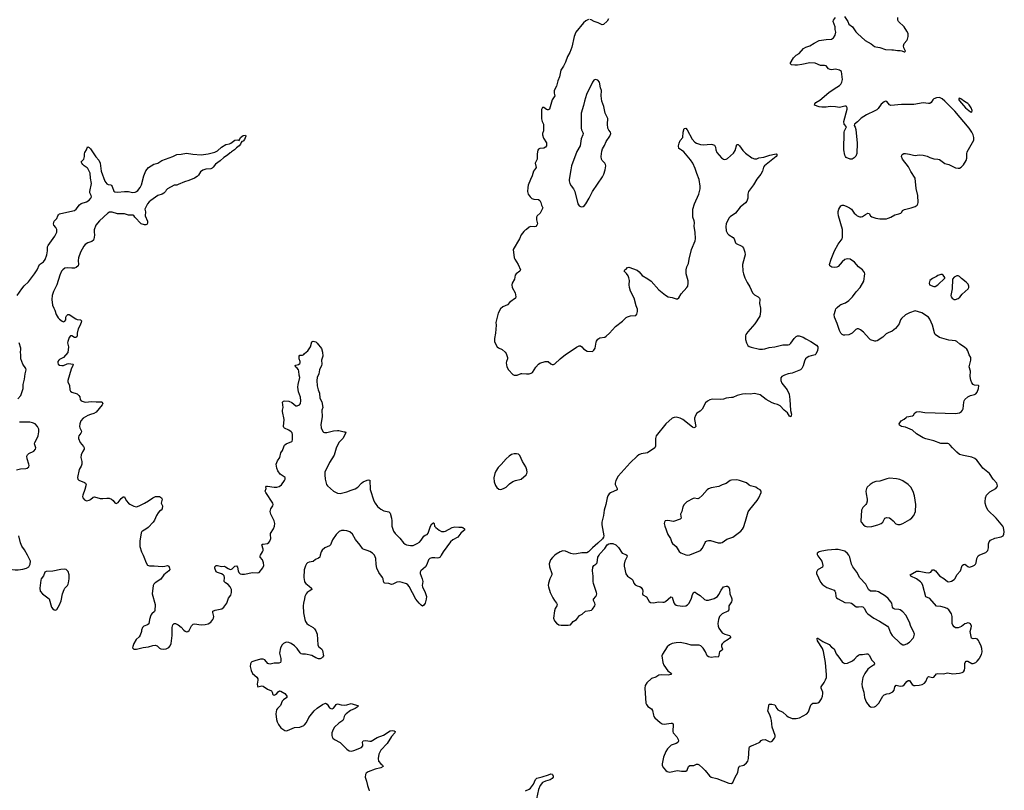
# Model space of a CAD drawing. Header units: inches. Extents: x 1839294 to 1929364, y 762242 to 909984.
# Tile 28 of 76: x 1905779 to 1920373, y 796516 to 807937. Entities that reach past the tile are written whole.
import ezdxf

# ---------------------------------------------------------------- set-up
doc = ezdxf.new("R2010")
doc.units = ezdxf.units.IN
doc.header["$MEASUREMENT"] = 0
for name, color, linetype in [('B9709', 7, 'Continuous'), ('B9719', 7, 'Continuous'), ('B9729', 7, 'Continuous'), ('B9800', 7, 'Continuous'), ('B9810', 7, 'Continuous'), ('B9820', 7, 'Continuous')]:
    doc.layers.add(name, color=color, linetype=linetype)

msp = doc.modelspace()

# ---------------------------------------------------------------- linework, layer by layer
at = {"layer": 'B9709', "color": 6, "elevation": 500}
for points in [[(1905266, 800000), (1905270, 799997), (1905290, 799991), (1905348, 799988), (1905370, 799978), (1905390, 799957), (1905412, 799912), (1905430, 799890), (1905478, 799850), (1905510, 799830), (1905585, 799805), (1905630, 799795), (1905710, 799784), (1905755, 799785), (1905825, 799795), (1905882, 799810), (1905914, 799830), (1905935, 799870), (1905937, 799910), (1905924, 799944), (1905894, 800000)], [(1907609, 800000), (1907619, 799979), (1907651, 799890), (1907675, 799855), (1907703, 799843), (1907770, 799845), (1907890, 799831), (1907930, 799837), (1907970, 799849), (1907990, 799840), (1908001, 799810), (1908002, 799790), (1907989, 799770), (1907915, 799710), (1907873, 799647), (1907785, 799590), (1907765, 799570), (1907755, 799550), (1907744, 799430), (1907785, 799270), (1907782, 799178), (1907775, 799165), (1907737, 799130), (1907724, 799110), (1907705, 799050), (1907694, 798986), (1907671, 798969), (1907621, 798950), (1907597, 798930), (1907584, 798890), (1907582, 798870), (1907563, 798817), (1907548, 798792), (1907504, 798750), (1907470, 798693), (1907455, 798650), (1907453, 798630), (1907469, 798609), (1907510, 798607), (1907610, 798635), (1907690, 798645), (1907750, 798662), (1907786, 798666), (1907818, 798658), (1907850, 798624), (1907873, 798613), (1907909, 798609), (1907950, 798613), (1907990, 798634), (1908010, 798658), (1908026, 798694), (1908040, 798810), (1908038, 798930), (1908051, 798969), (1908070, 798990), (1908090, 798991), (1908130, 798971), (1908170, 798936), (1908210, 798890), (1908230, 798874), (1908253, 798867), (1908270, 798869), (1908290, 798885), (1908324, 798956), (1908350, 798979), (1908370, 798984), (1908470, 798971), (1908527, 798973), (1908574, 798986), (1908610, 799009), (1908641, 799050), (1908653, 799070), (1908657, 799090), (1908640, 799150), (1908643, 799170), (1908674, 799186), (1908773, 799207), (1908805, 799230), (1908847, 799290), (1908876, 799364), (1908910, 799410), (1908920, 799450), (1908918, 799490), (1908899, 799530), (1908867, 799567), (1908829, 799590), (1908810, 799610), (1908816, 799670), (1908810, 799693), (1908796, 799710), (1908770, 799726), (1908710, 799742), (1908690, 799756), (1908670, 799810), (1908672, 799830), (1908690, 799847), (1908710, 799849), (1908770, 799832), (1908810, 799836), (1908830, 799830), (1908870, 799802), (1908890, 799793), (1908910, 799791), (1908930, 799797), (1908970, 799836), (1908990, 799845), (1909005, 799825), (1909015, 799770), (1909026, 799746), (1909047, 799727), (1909070, 799720), (1909110, 799722), (1909230, 799742), (1909310, 799737), (1909330, 799746), (1909385, 799815), (1909396, 799850), (1909391, 799890), (1909376, 799930), (1909343, 799970), (1909342, 799982), (1909342, 799990), (1909348, 800000)], [(1910000, 799797), (1909996, 799784), (1909989, 799671), (1909999, 799610), (1910000, 799608)], [(1910000, 799356), (1909986, 799290), (1909982, 799250), (1909987, 799147), (1910000, 799074)], [(1910000, 798534), (1909970, 798534), (1909950, 798539), (1909934, 798554), (1909890, 798618), (1909850, 798658), (1909803, 798690), (1909770, 798705), (1909730, 798710), (1909688, 798690), (1909668, 798670), (1909646, 798630), (1909630, 798550), (1909647, 798470), (1909649, 798431), (1909643, 798410), (1909618, 798402), (1909550, 798403), (1909490, 798385), (1909470, 798389), (1909457, 798397), (1909410, 798452), (1909390, 798461), (1909350, 798459), (1909264, 798436), (1909221, 798419), (1909210, 798410), (1909200, 798390), (1909197, 798350), (1909210, 798290), (1909230, 798246), (1909292, 798192), (1909307, 798170), (1909310, 798150), (1909299, 798090), (1909303, 798063), (1909310, 798051), (1909370, 798066), (1909390, 798062), (1909450, 798016), (1909509, 797989), (1909521, 797970), (1909530, 797935), (1909536, 797930), (1909550, 797927), (1909570, 797934), (1909590, 797950), (1909610, 797978), (1909630, 797990), (1909650, 797985), (1909710, 797950), (1909730, 797927), (1909739, 797910), (1909737, 797890), (1909690, 797859), (1909670, 797838), (1909646, 797774), (1909600, 797730), (1909587, 797710), (1909575, 797650), (1909585, 797565), (1909595, 797530), (1909615, 797490), (1909650, 797444), (1909710, 797404), (1909730, 797399), (1909750, 797402), (1909850, 797448), (1909930, 797451), (1909990, 797479), (1910000, 797489)]]:
    msp.add_lwpolyline(points, dxfattribs=at)
msp.add_lwpolyline([(1906450, 799793), (1906390, 799790), (1906270, 799766), (1906170, 799761), (1906150, 799747), (1906130, 799697), (1906099, 799650), (1906091, 799629), (1906079, 799510), (1906084, 799470), (1906116, 799430), (1906214, 799354), (1906251, 799231), (1906270, 799204), (1906290, 799190), (1906310, 799186), (1906330, 799195), (1906370, 799264), (1906395, 799325), (1906413, 799427), (1906436, 799490), (1906450, 799514), (1906485, 799550), (1906497, 799570), (1906503, 799590), (1906512, 799650), (1906511, 799711), (1906497, 799757), (1906470, 799790)], close=True, dxfattribs=at)
at = {"layer": 'B9719', "color": 6}
for points, elevation in [([(1910234, 800000), (1910227, 799970), (1910210, 799956), (1910165, 799935), (1910131, 799909), (1910070, 799898), (1910047, 799890), (1910029, 799871), (1910015, 799845), (1910000, 799797)], 500), ([(1912028, 800000), (1912010, 799970), (1911990, 799960), (1911970, 799958), (1911930, 799964), (1911890, 799963), (1911860, 799950), (1911840, 799930), (1911815, 799865), (1911794, 799826), (1911725, 799770), (1911716, 799750), (1911716, 799730), (1911746, 799650), (1911753, 799610), (1911745, 799550), (1911748, 799530), (1911788, 799450), (1911810, 799390), (1911806, 799350), (1911788, 799290), (1911770, 799262), (1911750, 799247), (1911730, 799258), (1911698, 799290), (1911650, 799351), (1911550, 799538), (1911530, 799563), (1911510, 799576), (1911450, 799598), (1911410, 799606), (1911370, 799602), (1911310, 799571), (1911290, 799568), (1911250, 799583), (1911190, 799585), (1911182, 799590), (1911170, 799609), (1911164, 799650), (1911155, 799670), (1911102, 799742), (1911073, 799810), (1911063, 799863), (1911058, 799950), (1911050, 799978), (1911036, 800000)], 500), ([(1913711, 800000), (1913675, 799965), (1913648, 799930), (1913627, 799873), (1913632, 799830), (1913666, 799730), (1913664, 799710), (1913638, 799650), (1913616, 799584), (1913613, 799550), (1913617, 799530), (1913643, 799450), (1913681, 799370), (1913704, 799330), (1913736, 799290), (1913743, 799270), (1913739, 799250), (1913717, 799210), (1913706, 799174), (1913690, 799070), (1913704, 799030), (1913734, 798994), (1913771, 798971), (1913803, 798963), (1913910, 798963), (1913941, 798970), (1913982, 799018), (1914030, 799050), (1914074, 799106), (1914115, 799125), (1914167, 799173), (1914230, 799180), (1914253, 799187), (1914270, 799202), (1914302, 799250), (1914309, 799270), (1914305, 799290), (1914284, 799330), (1914284, 799350), (1914318, 799390), (1914329, 799410), (1914333, 799430), (1914329, 799450), (1914282, 799582), (1914277, 799610), (1914281, 799690), (1914269, 799770), (1914275, 799825), (1914290, 799850), (1914320, 799870), (1914336, 799890), (1914350, 799970), (1914367, 800000)], 600), ([(1914776, 800000), (1914778, 799998), (1914783, 799990), (1914778, 799970), (1914749, 799911), (1914736, 799870), (1914738, 799838), (1914763, 799723), (1914789, 799690), (1914847, 799650), (1914868, 799630), (1914884, 799584), (1914901, 799561), (1914930, 799546), (1914970, 799539), (1914990, 799522), (1915009, 799490), (1915013, 799467), (1915009, 799429), (1915013, 799413), (1915070, 799383), (1915110, 799317), (1915130, 799301), (1915170, 799293), (1915250, 799312), (1915310, 799303), (1915330, 799306), (1915350, 799317), (1915430, 799386), (1915450, 799378), (1915475, 799295), (1915490, 799274), (1915510, 799260), (1915530, 799253), (1915610, 799246), (1915650, 799248), (1915677, 799263), (1915701, 799290), (1915735, 799365), (1915750, 799419), (1915770, 799452), (1915790, 799453), (1915814, 799434), (1915865, 799405), (1915930, 799343), (1915953, 799333), (1915990, 799335), (1916070, 799359), (1916122, 799390), (1916143, 799417), (1916175, 799485), (1916211, 799530), (1916250, 799543), (1916270, 799543), (1916290, 799527), (1916298, 799498), (1916303, 799430), (1916329, 799370), (1916333, 799353), (1916334, 799330), (1916330, 799310), (1916292, 799250), (1916288, 799190), (1916276, 799170), (1916190, 799132), (1916153, 799090), (1916135, 799050), (1916126, 798990), (1916131, 798950), (1916141, 798921), (1916164, 798884), (1916190, 798850), (1916229, 798829), (1916298, 798810), (1916320, 798790), (1916306, 798770), (1916282, 798750), (1916217, 798710), (1916190, 798686), (1916181, 798670), (1916180, 798650), (1916194, 798610), (1916189, 798591), (1916153, 798567), (1916145, 798550), (1916142, 798510), (1916130, 798492), (1916093, 798493), (1916030, 798485), (1915990, 798494), (1915970, 798511), (1915945, 798570), (1915910, 798623), (1915876, 798656), (1915850, 798666), (1915730, 798666), (1915667, 798687), (1915570, 798705), (1915510, 798703), (1915450, 798690), (1915410, 798671), (1915378, 798642), (1915305, 798535), (1915295, 798510), (1915310, 798410), (1915325, 798370), (1915388, 798288), (1915440, 798250), (1915430, 798234), (1915390, 798225), (1915290, 798230), (1915250, 798221), (1915210, 798195), (1915145, 798175), (1915072, 798108), (1915049, 798070), (1915044, 798030), (1915059, 797810), (1915067, 797787), (1915090, 797760), (1915144, 797724), (1915158, 797698), (1915171, 797630), (1915179, 797610), (1915193, 797590), (1915270, 797520), (1915303, 797503), (1915330, 797497), (1915433, 797513), (1915452, 797512), (1915464, 797504), (1915467, 797490), (1915461, 797390), (1915467, 797370), (1915521, 797310), (1915540, 797270), (1915544, 797250), (1915534, 797226), (1915510, 797210), (1915437, 797183), (1915380, 797130), (1915355, 797090), (1915323, 797010), (1915304, 796910), (1915304, 796884), (1915319, 796850), (1915355, 796810), (1915375, 796795), (1915410, 796787), (1915530, 796810), (1915590, 796801), (1915650, 796801), (1915670, 796814), (1915690, 796867), (1915710, 796886), (1915770, 796884), (1915810, 796903), (1915830, 796905), (1915850, 796895), (1915905, 796845), (1915940, 796810), (1916002, 796730), (1916030, 796710), (1916110, 796690), (1916290, 796620), (1916330, 796618), (1916349, 796630), (1916384, 796710), (1916421, 796778), (1916433, 796847), (1916444, 796870), (1916450, 796875), (1916490, 796882), (1916510, 796890), (1916550, 796922), (1916571, 796950), (1916579, 796990), (1916590, 797142), (1916598, 797162), (1916610, 797173), (1916650, 797185), (1916737, 797223), (1916750, 797230), (1916767, 797253), (1916790, 797265), (1916830, 797267), (1916890, 797240), (1916910, 797236), (1916933, 797247), (1916968, 797290), (1916977, 797310), (1916977, 797330), (1916931, 797450), (1916922, 797550), (1916914, 797590), (1916896, 797636), (1916866, 797690), (1916890, 797792), (1916927, 797793), (1916970, 797782), (1916999, 797730), (1917017, 797710), (1917090, 797673), (1917144, 797624), (1917170, 797607), (1917230, 797583), (1917290, 797581), (1917335, 797590), (1917448, 797650), (1917470, 797680), (1917499, 797770), (1917510, 797790), (1917537, 797810), (1917590, 797810), (1917610, 797815), (1917632, 797828), (1917664, 797870), (1917678, 797910), (1917683, 797950), (1917681, 797970), (1917657, 798030), (1917658, 798050), (1917704, 798116), (1917724, 798156), (1917735, 798190), (1917737, 798230), (1917722, 798410), (1917695, 798575), (1917677, 798617), (1917604, 798730), (1917597, 798763), (1917599, 798770), (1917607, 798773), (1917684, 798724), (1917776, 798676), (1917810, 798640), (1917850, 798614), (1917879, 798539), (1917921, 798490), (1917970, 798420), (1917990, 798406), (1918010, 798398), (1918050, 798403), (1918123, 798437), (1918150, 798460), (1918190, 798505), (1918210, 798521), (1918230, 798529), (1918272, 798528), (1918330, 798541), (1918350, 798537), (1918370, 798519), (1918407, 798447), (1918444, 798410), (1918448, 798390), (1918434, 798370), (1918374, 798330), (1918352, 798310), (1918306, 798250), (1918276, 798190), (1918264, 798130), (1918260, 798090), (1918267, 798050), (1918292, 797970), (1918301, 797890), (1918313, 797850), (1918330, 797817), (1918368, 797768), (1918390, 797752), (1918410, 797749), (1918450, 797755), (1918470, 797764), (1918490, 797781), (1918513, 797810), (1918570, 797910), (1918590, 797929), (1918630, 797944), (1918671, 797949), (1918723, 797977), (1918740, 798000), (1918752, 798050), (1918770, 798074), (1918790, 798072), (1918830, 798059), (1918870, 798064), (1918890, 798078), (1918930, 798128), (1918950, 798145), (1918970, 798142), (1919007, 798087), (1919030, 798071), (1919050, 798069), (1919110, 798077), (1919153, 798087), (1919190, 798104), (1919211, 798129), (1919233, 798187), (1919250, 798202), (1919310, 798188), (1919329, 798191), (1919370, 798242), (1919390, 798249), (1919470, 798245), (1919530, 798257), (1919610, 798241), (1919707, 798253), (1919750, 798263), (1919770, 798274), (1919784, 798296), (1919790, 798330), (1919790, 798396), (1919793, 798410), (1919810, 798430), (1919830, 798428), (1919890, 798397), (1919910, 798398), (1919949, 798410), (1919972, 798428), (1920000, 798466)], 600), ([(1917604, 800000), (1917608, 799990), (1917669, 799910), (1917681, 799850), (1917676, 799824), (1917612, 799790), (1917602, 799778), (1917590, 799750), (1917591, 799730), (1917650, 799599), (1917672, 799570), (1917696, 799550), (1917742, 799522), (1917850, 799484), (1917863, 799470), (1917869, 799450), (1917874, 799390), (1917888, 799368), (1917910, 799352), (1918010, 799301), (1918090, 799297), (1918110, 799290), (1918130, 799277), (1918156, 799250), (1918178, 799238), (1918210, 799236), (1918250, 799241), (1918274, 799234), (1918294, 799214), (1918330, 799153), (1918350, 799133), (1918439, 799070), (1918525, 799025), (1918643, 798950), (1918658, 798930), (1918687, 798850), (1918710, 798812), (1918830, 798697), (1918870, 798674), (1918890, 798672), (1918930, 798685), (1918967, 798710), (1919024, 798770), (1919034, 798790), (1919040, 798830), (1919028, 798870), (1918986, 798946), (1918970, 799010), (1918912, 799110), (1918870, 799160), (1918830, 799190), (1918810, 799197), (1918750, 799203), (1918730, 799213), (1918718, 799230), (1918704, 799290), (1918693, 799310), (1918650, 799359), (1918610, 799393), (1918510, 799456), (1918470, 799466), (1918390, 799470), (1918361, 799490), (1918322, 799570), (1918230, 799666), (1918185, 799750), (1918126, 799830), (1918108, 799870), (1918085, 799970), (1918067, 800000)], 700), ([(1920000, 798717), (1919990, 798738), (1919976, 798756), (1919963, 798763), (1919950, 798766), (1919910, 798760), (1919887, 798770), (1919869, 798870), (1919884, 798924), (1919885, 798950), (1919870, 798983), (1919850, 798994), (1919830, 798996), (1919810, 798991), (1919790, 798982), (1919738, 798942), (1919690, 798923), (1919650, 798925), (1919630, 798938), (1919610, 798963), (1919602, 798990), (1919599, 799090), (1919590, 799130), (1919549, 799189), (1919524, 799210), (1919487, 799227), (1919430, 799239), (1919366, 799246), (1919270, 799357), (1919210, 799385), (1919165, 799550), (1919150, 799585), (1919130, 799606), (1919070, 799651), (1918987, 799690), (1918976, 799710), (1919070, 799766), (1919110, 799766), (1919210, 799742), (1919250, 799737), (1919270, 799742), (1919282, 799750), (1919310, 799783), (1919330, 799786), (1919355, 799770), (1919410, 799697), (1919477, 799657), (1919530, 799613), (1919550, 799607), (1919590, 799615), (1919630, 799641), (1919644, 799656), (1919671, 799710), (1919723, 799770), (1919750, 799849), (1919770, 799864), (1919790, 799866), (1919810, 799855), (1919830, 799834), (1919850, 799824), (1919870, 799826), (1919901, 799839), (1919930, 799855), (1919945, 799870), (1919955, 799890), (1919965, 799950), (1919987, 799990), (1920000, 799999)], 600), ([(1910000, 799608), (1910019, 799579), (1910070, 799543), (1910103, 799510), (1910109, 799490), (1910070, 799470), (1910041, 799450), (1910024, 799430), (1910007, 799390), (1910000, 799356)], 500), ([(1910000, 799074), (1910004, 799050), (1910016, 799016), (1910033, 798990), (1910058, 798970), (1910130, 798927), (1910150, 798909), (1910170, 798879), (1910186, 798830), (1910199, 798670), (1910210, 798649), (1910258, 798610), (1910268, 798590), (1910280, 798510), (1910269, 798491), (1910250, 798475), (1910230, 798466), (1910210, 798466), (1910170, 798479), (1910110, 798513), (1910015, 798535), (1910000, 798534)], 500), ([(1910000, 797489), (1910030, 797520), (1910065, 797595), (1910145, 797695), (1910190, 797735), (1910269, 797790), (1910310, 797806), (1910335, 797795), (1910370, 797739), (1910390, 797727), (1910410, 797726), (1910430, 797735), (1910450, 797757), (1910470, 797789), (1910490, 797797), (1910542, 797782), (1910590, 797779), (1910630, 797782), (1910690, 797801), (1910799, 797770), (1910780, 797750), (1910749, 797730), (1910683, 797697), (1910616, 797650), (1910596, 797630), (1910586, 797610), (1910580, 797570), (1910570, 797550), (1910510, 797510), (1910444, 797450), (1910424, 797416), (1910406, 797370), (1910404, 797330), (1910409, 797310), (1910421, 797290), (1910446, 797270), (1910530, 797225), (1910630, 797124), (1910662, 797102), (1910690, 797098), (1910730, 797106), (1910847, 797153), (1910863, 797177), (1910865, 797190), (1910858, 797230), (1910868, 797252), (1910910, 797255), (1910970, 797244), (1910990, 797247), (1911079, 797301), (1911170, 797333), (1911270, 797400), (1911310, 797404), (1911330, 797399), (1911342, 797390), (1911339, 797370), (1911288, 797312), (1911226, 797210), (1911131, 797110), (1911102, 797050), (1911090, 796990), (1911098, 796950), (1911130, 796910), (1911158, 796890), (1911165, 796870), (1911132, 796850), (1911048, 796832), (1910945, 796790), (1910916, 796770), (1910903, 796750), (1910900, 796710), (1910921, 796650), (1910933, 796590), (1910955, 796530), (1910960, 796510)], 500), ([(1913278, 796510), (1913330, 796533), (1913350, 796549), (1913393, 796607), (1913424, 796676), (1913443, 796697), (1913524, 796716), (1913615, 796745), (1913650, 796762), (1913670, 796756), (1913675, 796750), (1913686, 796726), (1913684, 796710), (1913670, 796690), (1913642, 796670), (1913570, 796651), (1913529, 796631), (1913492, 796588), (1913467, 796530), (1913441, 796390)], 500)]:
    msp.add_lwpolyline(points, dxfattribs=dict(at, elevation=elevation))
at = {"layer": 'B9729', "color": 6, "elevation": 600}
for points in [[(1920000, 799999), (1920002, 800000)], [(1920000, 798466), (1920006, 798474), (1920037, 798530), (1920046, 798570), (1920040, 798620), (1920030, 798653), (1920000, 798717)]]:
    msp.add_lwpolyline(points, dxfattribs=at)
at = {"layer": 'B9800', "color": 6, "elevation": 500}
for points in [[(1905743, 803850), (1905810, 803950), (1905847, 803993), (1905910, 804053), (1905998, 804170), (1906037, 804230), (1906070, 804310), (1906130, 804348), (1906155, 804385), (1906179, 804450), (1906190, 804510), (1906193, 804570), (1906199, 804590), (1906302, 804730), (1906327, 804790), (1906327, 804830), (1906315, 804855), (1906285, 804890), (1906279, 804910), (1906290, 804949), (1906327, 804993), (1906342, 805030), (1906354, 805046), (1906370, 805060), (1906390, 805067), (1906590, 805111), (1906617, 805130), (1906667, 805193), (1906688, 805212), (1906770, 805237), (1906810, 805264), (1906834, 805290), (1906841, 805310), (1906839, 805330), (1906820, 805370), (1906816, 805390), (1906843, 805510), (1906827, 805590), (1906822, 805662), (1906790, 805730), (1906781, 805741), (1906735, 805770), (1906713, 805790), (1906698, 805810), (1906689, 805830), (1906729, 805871), (1906740, 805910), (1906738, 805950), (1906744, 805970), (1906770, 806010), (1906780, 806040), (1906790, 806054), (1906810, 806043), (1906830, 806022), (1906906, 805906), (1906953, 805853), (1906972, 805810), (1906985, 805690), (1907043, 805543), (1907070, 805505), (1907090, 805493), (1907130, 805490), (1907140, 805480), (1907150, 805464), (1907175, 805395), (1907190, 805384), (1907230, 805379), (1907332, 805392), (1907390, 805389), (1907450, 805377), (1907490, 805381), (1907510, 805392), (1907530, 805406), (1907563, 805450), (1907585, 805490), (1907618, 805622), (1907650, 805697), (1907690, 805747), (1907765, 805795), (1907827, 805813), (1907888, 805852), (1908050, 805910), (1908110, 805938), (1908170, 805943), (1908250, 805959), (1908343, 805943), (1908470, 805936), (1908570, 805948), (1908670, 805976), (1908710, 805993), (1908770, 806050), (1908835, 806085), (1908890, 806096), (1908910, 806105), (1908970, 806153), (1909010, 806159), (1909034, 806146), (1909052, 806190), (1909070, 806208), (1909090, 806219), (1909124, 806224), (1909130, 806210), (1909110, 806161), (1909090, 806138), (1909071, 806130), (1909061, 806119), (1909050, 806090), (1909033, 806070), (1908990, 806036), (1908965, 806010), (1908919, 805981), (1908910, 805970), (1908896, 805964), (1908857, 805930), (1908804, 805897), (1908750, 805844), (1908682, 805798), (1908647, 805750), (1908630, 805735), (1908610, 805727), (1908539, 805721), (1908494, 805706), (1908460, 805680), (1908430, 805634), (1908410, 805611), (1908370, 805586), (1908288, 805552), (1908224, 805536), (1908130, 805493), (1908110, 805487), (1908070, 805483), (1907970, 805432), (1907951, 805410), (1907941, 805390), (1907915, 805365), (1907890, 805350), (1907828, 805330), (1907721, 805259), (1907700, 805240), (1907674, 805206), (1907633, 805130), (1907644, 805090), (1907639, 805030), (1907673, 804950), (1907675, 804925), (1907670, 804906), (1907650, 804898), (1907630, 804897), (1907581, 804910), (1907487, 805010), (1907473, 805033), (1907459, 805039), (1907390, 805042), (1907330, 805061), (1907230, 805062), (1907150, 805085), (1907110, 805083), (1907083, 805070), (1906962, 804958), (1906908, 804890), (1906882, 804822), (1906881, 804790), (1906889, 804750), (1906885, 804710), (1906871, 804670), (1906850, 804651), (1906790, 804630), (1906750, 804604), (1906730, 804579), (1906678, 804490), (1906648, 804410), (1906647, 804370), (1906652, 804310), (1906644, 804290), (1906615, 804265), (1906590, 804256), (1906550, 804253), (1906490, 804261), (1906450, 804254), (1906417, 804230), (1906400, 804210), (1906372, 804150), (1906330, 804010), (1906281, 803910), (1906261, 803850), (1906257, 803790), (1906265, 803705), (1906283, 803663), (1906302, 803630), (1906320, 803570), (1906350, 803518), (1906370, 803498), (1906410, 803469), (1906430, 803460), (1906450, 803468), (1906461, 803490), (1906465, 803530), (1906472, 803550), (1906490, 803568), (1906510, 803570), (1906610, 803504), (1906630, 803495), (1906682, 803490), (1906702, 803470), (1906696, 803464), (1906677, 803410), (1906644, 803356), (1906631, 803291), (1906630, 803250), (1906624, 803236), (1906610, 803225), (1906592, 803228), (1906550, 803250), (1906530, 803251), (1906513, 803227), (1906490, 803170), (1906487, 803150), (1906502, 803090), (1906493, 803007), (1906429, 802931), (1906370, 802902), (1906357, 802890), (1906345, 802870), (1906344, 802850), (1906351, 802830), (1906370, 802819), (1906402, 802810), (1906430, 802810), (1906484, 802836), (1906500, 802840), (1906538, 802838), (1906570, 802830), (1906568, 802810), (1906543, 802757), (1906494, 802590), (1906494, 802570), (1906515, 802515), (1906523, 802450), (1906534, 802430), (1906550, 802418), (1906630, 802390), (1906657, 802370), (1906668, 802350), (1906675, 802310), (1906690, 802290), (1906718, 802278), (1906750, 802270), (1906850, 802281), (1906910, 802272), (1906990, 802273), (1906998, 802270), (1907011, 802250), (1907003, 802230), (1906910, 802121), (1906879, 802101), (1906830, 802088), (1906790, 802072), (1906722, 802030), (1906687, 801993), (1906669, 801950), (1906667, 801910), (1906671, 801890), (1906690, 801850), (1906693, 801830), (1906684, 801810), (1906656, 801770), (1906649, 801750), (1906651, 801730), (1906676, 801670), (1906725, 801610), (1906736, 801590), (1906733, 801570), (1906708, 801532), (1906689, 801490), (1906684, 801450), (1906700, 801390), (1906700, 801350), (1906690, 801321), (1906662, 801270), (1906634, 801150), (1906639, 801130), (1906655, 801115), (1906740, 801080), (1906753, 801070), (1906762, 801050), (1906746, 800974), (1906715, 800890), (1906712, 800870), (1906716, 800850), (1906740, 800820), (1906770, 800807), (1906810, 800816), (1906830, 800828), (1906870, 800863), (1906890, 800868), (1906970, 800839), (1907010, 800839), (1907070, 800848), (1907106, 800846), (1907139, 800830), (1907162, 800810), (1907190, 800776), (1907210, 800765), (1907239, 800781), (1907281, 800839), (1907310, 800867), (1907327, 800867), (1907330, 800866), (1907357, 800810), (1907390, 800770), (1907410, 800755), (1907470, 800728), (1907510, 800720), (1907550, 800730), (1907630, 800770), (1907690, 800807), (1907750, 800852), (1907790, 800869), (1907830, 800873), (1907850, 800869), (1907882, 800850), (1907890, 800830), (1907876, 800770), (1907893, 800730), (1907890, 800690), (1907877, 800670), (1907850, 800651), (1907830, 800630), (1907807, 800590), (1907779, 800521), (1907758, 800490), (1907681, 800410), (1907650, 800385), (1907601, 800359), (1907590, 800350), (1907580, 800330), (1907559, 800210), (1907560, 800130), (1907584, 800050), (1907609, 800000)], [(1905750, 802319), (1905794, 802370), (1905828, 802470), (1905829, 802530), (1905852, 802610), (1905861, 802690), (1905874, 802750), (1905870, 802770), (1905823, 802830), (1905798, 802910), (1905797, 802970), (1905790, 803010), (1905798, 803050), (1905798, 803070), (1905770, 803150)], [(1909348, 800000), (1909379, 800050), (1909387, 800070), (1909386, 800090), (1909368, 800152), (1909378, 800162), (1909390, 800166), (1909450, 800176), (1909472, 800190), (1909488, 800210), (1909500, 800250), (1909494, 800310), (1909496, 800324), (1909539, 800390), (1909554, 800430), (1909559, 800470), (1909551, 800510), (1909502, 800610), (1909491, 800650), (1909500, 800690), (1909530, 800730), (1909537, 800750), (1909532, 800770), (1909425, 800930), (1909418, 800950), (1909430, 800990), (1909429, 801011), (1909437, 801023), (1909454, 801026), (1909552, 801008), (1909591, 801009), (1909623, 801017), (1909658, 801042), (1909706, 801110), (1909715, 801130), (1909712, 801152), (1909641, 801201), (1909605, 801250), (1909590, 801290), (1909582, 801350), (1909601, 801399), (1909633, 801450), (1909650, 801519), (1909676, 801550), (1909692, 801608), (1909705, 801630), (1909730, 801650), (1909810, 801684), (1909817, 801690), (1909824, 801710), (1909823, 801790), (1909815, 801815), (1909804, 801830), (1909770, 801855), (1909703, 801883), (1909693, 801893), (1909687, 801907), (1909697, 802010), (1909674, 802130), (1909674, 802150), (1909683, 802190), (1909672, 802268), (1909690, 802284), (1909710, 802289), (1909770, 802282), (1909810, 802264), (1909870, 802214), (1909890, 802212), (1909924, 802230), (1909939, 802250), (1909946, 802290), (1909942, 802342), (1909910, 802421), (1909900, 802490), (1909906, 802530), (1909933, 802633), (1909922, 802670), (1909917, 802730), (1909910, 802749), (1909890, 802774), (1909866, 802790), (1909863, 802810), (1909870, 802817), (1909912, 802828), (1909930, 802841), (1909935, 802850), (1909936, 802870), (1909921, 802910), (1909919, 802930), (1909921, 802950), (1909930, 802965), (1909970, 802967), (1909990, 802976), (1910000, 802988)], [(1905730, 801265), (1905790, 801282), (1905870, 801284), (1905890, 801290), (1905912, 801308), (1905918, 801330), (1905915, 801350), (1905889, 801430), (1905883, 801470), (1905893, 801490), (1905912, 801508), (1905990, 801544), (1906013, 801570), (1906016, 801590), (1905999, 801650), (1906002, 801670), (1906030, 801714), (1906051, 801769), (1906060, 801830), (1906060, 801870), (1906042, 801910), (1906010, 801946), (1905970, 801963), (1905931, 801971), (1905774, 801974)], [(1905894, 800000), (1905850, 800079), (1905810, 800133), (1905790, 800186), (1905765, 800290)]]:
    msp.add_lwpolyline(points, dxfattribs=at)
at = {"layer": 'B9810', "color": 6}
for points, elevation in [([(1914210, 807938), (1914170, 807918), (1914136, 807890), (1914023, 807750), (1913997, 807690), (1913962, 807530), (1913935, 807450), (1913900, 807390), (1913870, 807310), (1913841, 807250), (1913801, 807190), (1913782, 807090), (1913755, 807030), (1913735, 806950), (1913700, 806890), (1913700, 806850), (1913710, 806810), (1913670, 806750), (1913631, 806610), (1913610, 806599), (1913601, 806601), (1913586, 806606), (1913550, 806635), (1913530, 806636), (1913512, 806608), (1913513, 806470), (1913523, 806430), (1913541, 806390), (1913545, 806370), (1913545, 806290), (1913529, 806251), (1913528, 806230), (1913541, 806181), (1913585, 806110), (1913586, 806070), (1913574, 806050), (1913550, 806035), (1913490, 806026), (1913470, 806017), (1913458, 806002), (1913447, 805950), (1913447, 805870), (1913421, 805810), (1913433, 805747), (1913426, 805730), (1913394, 805690), (1913377, 805623), (1913351, 805570), (1913317, 805483), (1913309, 805450), (1913304, 805390), (1913315, 805350), (1913345, 805310), (1913369, 805289), (1913397, 805277), (1913470, 805271), (1913490, 805258), (1913504, 805230), (1913512, 805190), (1913532, 805150), (1913494, 805070), (1913450, 805032), (1913440, 805010), (1913439, 804970), (1913452, 804910), (1913446, 804890), (1913430, 804874), (1913410, 804867), (1913349, 804870), (1913330, 804860), (1913293, 804827), (1913270, 804817), (1913250, 804800), (1913210, 804750), (1913186, 804690), (1913094, 804530), (1913110, 804410), (1913117, 804390), (1913169, 804310), (1913200, 804230), (1913193, 804210), (1913138, 804170), (1913122, 804150), (1913114, 804090), (1913078, 804030), (1913071, 804010), (1913078, 803970), (1913125, 803890), (1913134, 803830), (1913130, 803810), (1913043, 803750), (1913007, 803713), (1912940, 803680), (1912906, 803650), (1912869, 803590), (1912838, 803450), (1912840, 803410), (1912832, 803290), (1912816, 803210), (1912818, 803170), (1912825, 803145), (1912856, 803090), (1912875, 803075), (1912930, 803047), (1912975, 803010), (1912988, 802990), (1913009, 802930), (1913008, 802910), (1912994, 802870), (1912991, 802850), (1913000, 802790), (1913025, 802750), (1913090, 802681), (1913109, 802669), (1913152, 802670), (1913210, 802694), (1913224, 802696), (1913290, 802688), (1913331, 802689), (1913362, 802698), (1913380, 802710), (1913430, 802789), (1913470, 802833), (1913490, 802846), (1913566, 802870), (1913590, 802873), (1913610, 802869), (1913650, 802835), (1913669, 802829), (1913690, 802829), (1913710, 802835), (1913790, 802909), (1913870, 802974), (1913970, 803038), (1914030, 803084), (1914070, 803103), (1914090, 803102), (1914110, 803090), (1914137, 803057), (1914190, 803026), (1914270, 803022), (1914290, 803040), (1914307, 803070), (1914323, 803157), (1914330, 803175), (1914350, 803201), (1914380, 803220), (1914450, 803232), (1914473, 803247), (1914522, 803290), (1914611, 803390), (1914712, 803470), (1914770, 803525), (1914790, 803535), (1914830, 803546), (1914909, 803551), (1914927, 803573), (1914938, 803610), (1914935, 803645), (1914915, 803695), (1914885, 803810), (1914833, 803913), (1914817, 803970), (1914814, 804010), (1914817, 804070), (1914810, 804110), (1914799, 804139), (1914775, 804175), (1914737, 804210), (1914749, 804230), (1914770, 804242), (1914790, 804266), (1914810, 804270), (1914930, 804225), (1914959, 804199), (1915006, 804146), (1915090, 804099), (1915141, 804061), (1915250, 803932), (1915350, 803854), (1915390, 803832), (1915450, 803822), (1915510, 803799), (1915530, 803802), (1915550, 803817), (1915585, 803875), (1915669, 803970), (1915681, 803990), (1915688, 804030), (1915685, 804065), (1915656, 804170), (1915655, 804230), (1915668, 804272), (1915694, 804326), (1915703, 804390), (1915734, 804530), (1915790, 804662), (1915795, 804690), (1915790, 804790), (1915777, 804870), (1915781, 804930), (1915777, 804957), (1915758, 805010), (1915755, 805130), (1915780, 805210), (1915847, 805350), (1915863, 805430), (1915864, 805470), (1915852, 805570), (1915816, 805656), (1915793, 805733), (1915758, 805810), (1915722, 805862), (1915621, 805981), (1915590, 806003), (1915571, 806011), (1915547, 806030), (1915544, 806070), (1915552, 806108), (1915570, 806146), (1915607, 806190), (1915611, 806270), (1915630, 806326), (1915650, 806327), (1915670, 806304), (1915745, 806165), (1915784, 806124), (1915810, 806105), (1915870, 806085), (1915910, 806083), (1916030, 806090), (1916050, 806088), (1916076, 806076), (1916094, 806050), (1916098, 806010), (1916110, 805970), (1916182, 805890), (1916210, 805872), (1916230, 805867), (1916250, 805869), (1916270, 805879), (1916360, 805960), (1916383, 805997), (1916410, 806085), (1916414, 806086), (1916430, 806087), (1916450, 806067), (1916499, 805999), (1916538, 805958), (1916630, 805891), (1916670, 805873), (1916706, 805874), (1916732, 805888), (1916810, 805901), (1916899, 805930), (1916965, 805945), (1916990, 805947), (1917007, 805930), (1916990, 805908), (1916816, 805770), (1916805, 805750), (1916788, 805690), (1916765, 805650), (1916704, 805576), (1916655, 805490), (1916582, 805390), (1916570, 805350), (1916570, 805290), (1916557, 805250), (1916536, 805224), (1916460, 805160), (1916389, 805070), (1916310, 805017), (1916290, 804997), (1916250, 804910), (1916244, 804870), (1916251, 804810), (1916270, 804770), (1916290, 804749), (1916353, 804710), (1916368, 804690), (1916390, 804631), (1916400, 804620), (1916480, 804580), (1916493, 804570), (1916506, 804550), (1916527, 804490), (1916530, 804450), (1916524, 804416), (1916490, 804310), (1916495, 804210), (1916505, 804170), (1916529, 804110), (1916562, 804042), (1916600, 803980), (1916639, 803890), (1916670, 803860), (1916724, 803830), (1916742, 803810), (1916750, 803790), (1916745, 803730), (1916757, 803663), (1916760, 803610), (1916750, 803544), (1916673, 803430), (1916569, 803311), (1916542, 803270), (1916537, 803250), (1916539, 803199), (1916550, 803150), (1916569, 803110), (1916593, 803093), (1916623, 803083), (1916745, 803055), (1916788, 803052), (1916824, 803057), (1916890, 803077), (1916970, 803087), (1917090, 803116), (1917170, 803117), (1917190, 803125), (1917210, 803143), (1917256, 803210), (1917290, 803244), (1917310, 803253), (1917330, 803254), (1917390, 803233), (1917430, 803208), (1917507, 803170), (1917590, 803114), (1917607, 803090), (1917611, 803070), (1917604, 803036), (1917581, 802979), (1917571, 802970), (1917510, 802957), (1917476, 802944), (1917449, 802931), (1917427, 802913), (1917410, 802876), (1917393, 802807), (1917370, 802770), (1917350, 802750), (1917230, 802698), (1917170, 802687), (1917117, 802670), (1917075, 802650), (1917061, 802630), (1917059, 802590), (1917073, 802550), (1917155, 802450), (1917185, 802385), (1917195, 802310), (1917204, 802143), (1917217, 802090), (1917210, 802050), (1917190, 802059), (1917158, 802110), (1917110, 802149), (1917050, 802216), (1917010, 802236), (1916970, 802242), (1916930, 802259), (1916845, 802310), (1916756, 802376), (1916690, 802394), (1916670, 802395), (1916606, 802386), (1916530, 802391), (1916490, 802388), (1916412, 802368), (1916350, 802340), (1916330, 802336), (1916251, 802330), (1916210, 802315), (1916170, 802309), (1916050, 802311), (1916010, 802301), (1915975, 802285), (1915943, 802257), (1915894, 802166), (1915864, 802136), (1915816, 802104), (1915796, 802070), (1915783, 802030), (1915783, 802010), (1915799, 801910), (1915788, 801892), (1915770, 801887), (1915750, 801897), (1915610, 802011), (1915570, 802034), (1915510, 802047), (1915478, 802042), (1915450, 802030), (1915356, 801950), (1915212, 801770), (1915203, 801730), (1915203, 801617), (1915194, 801590), (1915082, 801518), (1914990, 801502), (1914954, 801486), (1914930, 801468), (1914825, 801370), (1914651, 801170), (1914613, 801110), (1914603, 801070), (1914607, 801050), (1914637, 800990), (1914634, 800970), (1914536, 800924), (1914518, 800910), (1914498, 800882), (1914484, 800850), (1914469, 800751), (1914442, 800670), (1914432, 800590), (1914409, 800489), (1914409, 800450), (1914437, 800290), (1914433, 800267), (1914418, 800242), (1914350, 800177), (1914268, 800110), (1914210, 800052), (1914183, 800037), (1914110, 800034), (1914030, 800020), (1913990, 800017), (1913950, 800024), (1913870, 800062), (1913830, 800064), (1913790, 800053), (1913730, 800018), (1913711, 800000)], 600), ([(1914504, 807950), (1914487, 807913), (1914430, 807867), (1914410, 807859), (1914351, 807891), (1914292, 807912), (1914250, 807935), (1914230, 807940)], 600), ([(1920000, 801366), (1919967, 801410), (1919936, 801436), (1919893, 801453), (1919770, 801476), (1919710, 801495), (1919667, 801527), (1919603, 801590), (1919570, 801631), (1919550, 801650), (1919536, 801656), (1919430, 801657), (1919330, 801696), (1919210, 801724), (1919170, 801738), (1919070, 801799), (1919010, 801853), (1918910, 801896), (1918849, 801910), (1918819, 801930), (1918813, 801950), (1918844, 801990), (1918890, 802015), (1918917, 802043), (1918930, 802051), (1919014, 802066), (1919026, 802074), (1919047, 802113), (1919073, 802127), (1919110, 802129), (1919197, 802117), (1919650, 802102), (1919708, 802112), (1919740, 802130), (1919755, 802150), (1919762, 802170), (1919772, 802270), (1919776, 802290), (1919787, 802310), (1919830, 802349), (1919870, 802366), (1919930, 802382), (1919950, 802393), (1919970, 802415), (1919992, 802472), (1919997, 802510), (1919990, 802516), (1919930, 802522), (1919910, 802529), (1919890, 802555), (1919876, 802596), (1919868, 802650), (1919870, 802730), (1919854, 802790), (1919855, 802810), (1919876, 802890), (1919875, 802930), (1919854, 802970), (1919831, 803030), (1919815, 803055), (1919785, 803085), (1919713, 803130), (1919669, 803169), (1919650, 803176), (1919550, 803188), (1919410, 803228), (1919350, 803270), (1919336, 803296), (1919310, 803412), (1919270, 803501), (1919250, 803530), (1919150, 803591), (1919050, 803621), (1918970, 803595), (1918910, 803561), (1918851, 803510), (1918835, 803490), (1918812, 803428), (1918787, 803390), (1918758, 803362), (1918710, 803319), (1918650, 803298), (1918620, 803280), (1918570, 803233), (1918490, 803176), (1918470, 803172), (1918454, 803174), (1918390, 803193), (1918370, 803210), (1918288, 803308), (1918242, 803342), (1918210, 803354), (1918190, 803355), (1918170, 803348), (1918116, 803290), (1918070, 803267), (1918010, 803261), (1917990, 803263), (1917970, 803273), (1917950, 803293), (1917929, 803330), (1917894, 803434), (1917854, 803530), (1917853, 803570), (1917870, 803632), (1917878, 803650), (1917895, 803670), (1917935, 803705), (1917950, 803715), (1918021, 803739), (1918067, 803773), (1918122, 803830), (1918177, 803903), (1918234, 803966), (1918290, 804063), (1918308, 804170), (1918300, 804190), (1918270, 804231), (1918214, 804274), (1918150, 804345), (1918090, 804390), (1918050, 804395), (1918010, 804381), (1917970, 804347), (1917910, 804279), (1917890, 804267), (1917850, 804263), (1917817, 804270), (1917789, 804288), (1917784, 804310), (1917807, 804387), (1917854, 804510), (1917908, 804610), (1917971, 804690), (1917977, 804710), (1917973, 804753), (1917976, 804830), (1917914, 805030), (1917908, 805070), (1917910, 805096), (1917921, 805130), (1917950, 805178), (1917970, 805189), (1917990, 805189), (1918030, 805175), (1918078, 805150), (1918109, 805129), (1918149, 805070), (1918170, 805048), (1918190, 805031), (1918230, 805017), (1918250, 805014), (1918270, 805019), (1918313, 805050), (1918350, 805068), (1918370, 805064), (1918389, 805029), (1918410, 805016), (1918470, 804996), (1918530, 804986), (1918628, 804988), (1918650, 804994), (1918692, 805010), (1918750, 805045), (1918810, 805058), (1918839, 805070), (1918854, 805086), (1918865, 805110), (1918894, 805126), (1918993, 805150), (1919053, 805170), (1919081, 805190), (1919093, 805210), (1919096, 805230), (1919091, 805330), (1919067, 805433), (1919054, 805590), (1918988, 805688), (1918955, 805755), (1918866, 805870), (1918849, 805910), (1918853, 805930), (1918861, 805939), (1918886, 805954), (1918910, 805954), (1918970, 805945), (1919027, 805927), (1919050, 805924), (1919110, 805934), (1919170, 805930), (1919230, 805914), (1919270, 805894), (1919330, 805875), (1919390, 805869), (1919410, 805863), (1919490, 805804), (1919550, 805790), (1919650, 805743), (1919690, 805735), (1919710, 805737), (1919734, 805750), (1919770, 805785), (1919809, 805850), (1919815, 805885), (1919817, 805950), (1919823, 805977), (1919921, 806150), (1919922, 806190), (1919912, 806230), (1919893, 806270), (1919851, 806331), (1919639, 806579), (1919491, 806731), (1919450, 806762), (1919410, 806782), (1919370, 806779), (1919330, 806765), (1919312, 806748), (1919289, 806710), (1919270, 806697), (1919250, 806693), (1919170, 806706), (1919030, 806679), (1918850, 806679), (1918690, 806665), (1918670, 806674), (1918630, 806723), (1918610, 806731), (1918590, 806722), (1918550, 806686), (1918501, 806619), (1918481, 806599), (1918456, 806584), (1918330, 806528), (1918250, 806480), (1918196, 806424), (1918153, 806390), (1918148, 806370), (1918163, 806343), (1918171, 806311), (1918191, 806109), (1918188, 805952), (1918170, 805913), (1918147, 805890), (1918116, 805870), (1918089, 805870), (1918030, 805897), (1918017, 805910), (1918008, 805930), (1917995, 806010), (1917998, 806270), (1918002, 806290), (1918026, 806330), (1918032, 806350), (1918001, 806390), (1917995, 806430), (1918044, 806610), (1918045, 806630), (1918035, 806650), (1918030, 806655), (1918010, 806656), (1917950, 806640), (1917930, 806638), (1917870, 806647), (1917790, 806650), (1917730, 806643), (1917670, 806642), (1917630, 806645), (1917558, 806670), (1917564, 806690), (1917581, 806710), (1917637, 806743), (1917770, 806856), (1917850, 806913), (1917930, 806962), (1917950, 806980), (1917967, 807010), (1917976, 807050), (1917959, 807170), (1917929, 807190), (1917890, 807200), (1917870, 807203), (1917810, 807195), (1917790, 807199), (1917769, 807209), (1917730, 807251), (1917710, 807259), (1917650, 807260), (1917570, 807292), (1917490, 807300), (1917370, 807271), (1917310, 807262), (1917270, 807261), (1917218, 807270), (1917201, 807290), (1917246, 807370), (1917289, 807410), (1917330, 807437), (1917395, 807510), (1917430, 807529), (1917490, 807550), (1917556, 807590), (1917630, 807627), (1917730, 807644), (1917810, 807649), (1917839, 807670), (1917865, 807710), (1917875, 807750), (1917866, 807790), (1917864, 807830), (1917834, 807910), (1917842, 807930), (1917869, 807970)], 600), ([(1918002, 807982), (1918053, 807910), (1918066, 807870), (1918123, 807830), (1918170, 807759), (1918196, 807730), (1918310, 807630), (1918400, 807580), (1918450, 807542), (1918470, 807534), (1918530, 807523), (1918610, 807495), (1918708, 807488), (1918730, 807490), (1918790, 807478), (1918830, 807480), (1918855, 807475), (1918890, 807459), (1918899, 807461), (1918906, 807470), (1918882, 807522), (1918877, 807550), (1918890, 807582), (1918928, 807630), (1918938, 807650), (1918948, 807690), (1918946, 807730), (1918929, 807769), (1918890, 807830), (1918804, 807910), (1918797, 807930), (1918795, 807970)], 600), ([(1910000, 802988), (1910001, 802990), (1910051, 803029), (1910091, 803089), (1910110, 803161), (1910130, 803175), (1910170, 803162), (1910190, 803142), (1910250, 803062), (1910267, 803010), (1910274, 802950), (1910252, 802890), (1910258, 802830), (1910254, 802810), (1910222, 802750), (1910212, 802690), (1910188, 802632), (1910182, 802590), (1910190, 802510), (1910202, 802450), (1910221, 802401), (1910226, 802330), (1910255, 802275), (1910270, 802190), (1910257, 802150), (1910263, 802050), (1910244, 801936), (1910247, 801887), (1910270, 801835), (1910283, 801823), (1910298, 801818), (1910330, 801819), (1910430, 801843), (1910489, 801849), (1910510, 801848), (1910590, 801830), (1910610, 801830), (1910613, 801813), (1910566, 801730), (1910507, 801670), (1910471, 801589), (1910439, 801481), (1910370, 801375), (1910303, 801230), (1910300, 801190), (1910309, 801130), (1910326, 801050), (1910340, 801030), (1910430, 800948), (1910490, 800918), (1910530, 800915), (1910630, 800938), (1910693, 800967), (1910750, 800986), (1910790, 801009), (1910846, 801070), (1910870, 801086), (1910930, 801115), (1910950, 801116), (1910970, 801111), (1910975, 800975), (1911030, 800806), (1911048, 800770), (1911083, 800723), (1911130, 800682), (1911177, 800657), (1911250, 800645), (1911270, 800625), (1911292, 800552), (1911297, 800510), (1911297, 800430), (1911318, 800358), (1911344, 800324), (1911414, 800254), (1911466, 800186), (1911490, 800164), (1911514, 800154), (1911570, 800144), (1911610, 800144), (1911670, 800172), (1911705, 800195), (1911730, 800222), (1911770, 800281), (1911790, 800297), (1911818, 800310), (1911835, 800325), (1911846, 800374), (1911867, 800433), (1911890, 800465), (1911910, 800481), (1911918, 800478), (1911923, 800470), (1911929, 800430), (1911945, 800410), (1911995, 800370), (1912033, 800353), (1912070, 800352), (1912090, 800359), (1912190, 800412), (1912230, 800422), (1912290, 800414), (1912330, 800416), (1912346, 800410), (1912371, 800390), (1912371, 800370), (1912357, 800363), (1912315, 800325), (1912273, 800270), (1912197, 800230), (1912163, 800197), (1912058, 800050), (1912028, 800000)], 500), ([(1911036, 800000), (1911030, 800011), (1911010, 800031), (1910970, 800057), (1910930, 800072), (1910870, 800088), (1910858, 800098), (1910825, 800150), (1910755, 800235), (1910710, 800311), (1910670, 800345), (1910630, 800363), (1910590, 800369), (1910550, 800367), (1910513, 800350), (1910472, 800310), (1910414, 800230), (1910386, 800154), (1910370, 800141), (1910300, 800110), (1910263, 800077), (1910246, 800050), (1910234, 800000)], 500), ([(1914367, 800000), (1914379, 800021), (1914450, 800102), (1914488, 800152), (1914510, 800168), (1914530, 800175), (1914570, 800176), (1914615, 800155), (1914654, 800114), (1914710, 800030), (1914765, 800010), (1914776, 800000)], 600), ([(1918067, 800000), (1918050, 800027), (1918010, 800060), (1917990, 800067), (1917910, 800084), (1917870, 800086), (1917750, 800076), (1917670, 800063), (1917629, 800051), (1917601, 800030), (1917599, 800010), (1917604, 800000)], 700)]:
    msp.add_lwpolyline(points, dxfattribs=dict(at, elevation=elevation))
for points, elevation in [([(1914310, 807050), (1914290, 807041), (1914270, 807012), (1914181, 806830), (1914149, 806731), (1914135, 806665), (1914101, 806550), (1914101, 806330), (1914106, 806306), (1914126, 806266), (1914130, 806250), (1914127, 806230), (1914102, 806170), (1914084, 806070), (1914038, 805982), (1913960, 805770), (1913946, 805710), (1913923, 805570), (1913924, 805550), (1913934, 805510), (1913953, 805473), (1913988, 805428), (1914006, 805390), (1914050, 805210), (1914070, 805180), (1914090, 805168), (1914110, 805163), (1914130, 805170), (1914150, 805185), (1914171, 805210), (1914220, 805290), (1914267, 805390), (1914419, 805610), (1914439, 805650), (1914458, 805710), (1914466, 805770), (1914463, 805790), (1914453, 805810), (1914413, 805850), (1914401, 805870), (1914398, 805910), (1914409, 805991), (1914418, 806022), (1914448, 806072), (1914473, 806130), (1914527, 806210), (1914541, 806250), (1914535, 806270), (1914510, 806301), (1914498, 806330), (1914491, 806390), (1914494, 806474), (1914458, 806550), (1914436, 806650), (1914406, 806730), (1914398, 806810), (1914400, 806890), (1914388, 806928), (1914374, 807010), (1914350, 807040), (1914330, 807048)], 700), ([(1919710, 806775), (1919698, 806770), (1919699, 806750), (1919710, 806734), (1919799, 806630), (1919870, 806570), (1919890, 806567), (1919896, 806590), (1919884, 806630), (1919850, 806675), (1919830, 806695), (1919783, 806723), (1919730, 806764)], 600), ([(1919450, 804159), (1919430, 804159), (1919390, 804145), (1919370, 804129), (1919310, 804101), (1919271, 804070), (1919259, 804030), (1919265, 804010), (1919330, 803981), (1919350, 803985), (1919390, 804008), (1919490, 804105), (1919493, 804110), (1919490, 804118), (1919469, 804150)], 600), ([(1919670, 804141), (1919630, 804120), (1919604, 804090), (1919602, 803950), (1919582, 803850), (1919586, 803830), (1919599, 803810), (1919630, 803790), (1919650, 803790), (1919690, 803804), (1919715, 803825), (1919750, 803870), (1919839, 803950), (1919849, 803970), (1919849, 803990), (1919838, 804018), (1919810, 804049), (1919740, 804100), (1919710, 804130), (1919690, 804139)], 600), ([(1913110, 801504), (1913070, 801491), (1913035, 801470), (1912990, 801430), (1912916, 801344), (1912870, 801299), (1912834, 801246), (1912819, 801210), (1912808, 801148), (1912811, 801090), (1912830, 801036), (1912850, 801002), (1912879, 800979), (1912910, 800976), (1912950, 800988), (1912990, 801010), (1913041, 801059), (1913090, 801092), (1913130, 801110), (1913210, 801129), (1913287, 801190), (1913296, 801210), (1913301, 801230), (1913296, 801264), (1913283, 801310), (1913230, 801390), (1913190, 801476), (1913170, 801496), (1913144, 801504)], 600), ([(1916410, 801118), (1916330, 801113), (1916310, 801106), (1916250, 801062), (1916190, 801042), (1916141, 801019), (1916030, 800997), (1915990, 800984), (1915969, 800970), (1915895, 800885), (1915850, 800847), (1915830, 800838), (1915776, 800844), (1915759, 800841), (1915666, 800790), (1915630, 800752), (1915610, 800720), (1915593, 800650), (1915572, 800610), (1915584, 800550), (1915567, 800533), (1915470, 800501), (1915386, 800514), (1915348, 800510), (1915334, 800490), (1915332, 800470), (1915340, 800430), (1915386, 800306), (1915424, 800250), (1915445, 800190), (1915455, 800175), (1915508, 800128), (1915556, 800056), (1915576, 800036), (1915650, 800004), (1915670, 800001), (1915710, 800007), (1915871, 800069), (1915897, 800103), (1915940, 800190), (1915950, 800203), (1915970, 800216), (1915990, 800219), (1916017, 800217), (1916130, 800182), (1916170, 800182), (1916190, 800187), (1916262, 800238), (1916347, 800270), (1916470, 800355), (1916494, 800386), (1916505, 800410), (1916536, 800504), (1916564, 800610), (1916578, 800642), (1916602, 800678), (1916709, 800810), (1916734, 800850), (1916767, 800930), (1916770, 800950), (1916754, 800970), (1916717, 800990), (1916690, 801011), (1916610, 801030), (1916590, 801040), (1916550, 801072), (1916450, 801110)], 700), ([(1918670, 801142), (1918630, 801133), (1918530, 801096), (1918470, 801091), (1918430, 801079), (1918384, 801050), (1918341, 801010), (1918329, 800990), (1918321, 800950), (1918324, 800910), (1918340, 800830), (1918338, 800802), (1918330, 800769), (1918318, 800750), (1918274, 800706), (1918257, 800670), (1918246, 800506), (1918251, 800490), (1918284, 800450), (1918312, 800432), (1918350, 800420), (1918410, 800428), (1918496, 800450), (1918549, 800470), (1918571, 800490), (1918604, 800550), (1918630, 800561), (1918670, 800553), (1918690, 800540), (1918726, 800510), (1918764, 800464), (1918795, 800455), (1918830, 800458), (1918870, 800470), (1918972, 800528), (1919004, 800556), (1919033, 800590), (1919058, 800650), (1919063, 800750), (1919040, 800880), (1919023, 800943), (1918986, 801010), (1918950, 801051), (1918870, 801105), (1918824, 801124), (1918775, 801135)], 700)]:
    msp.add_lwpolyline(points, close=True, dxfattribs=dict(at, elevation=elevation))
at = {"layer": 'B9820', "color": 6, "elevation": 600}
msp.add_lwpolyline([(1920002, 800000), (1920010, 800005), (1920098, 800042), (1920131, 800070), (1920141, 800110), (1920141, 800170), (1920150, 800199), (1920170, 800224), (1920230, 800252), (1920326, 800274), (1920356, 800290), (1920368, 800312), (1920373, 800347), (1920361, 800410), (1920351, 800430), (1920252, 800552), (1920130, 800670), (1920102, 800722), (1920088, 800770), (1920087, 800790), (1920096, 800850), (1920109, 800891), (1920159, 800941), (1920249, 800990), (1920267, 801013), (1920272, 801030), (1920269, 801050), (1920261, 801070), (1920210, 801130), (1920153, 801210), (1920057, 801290), (1920000, 801366)], dxfattribs=at)

doc.saveas('drawing.dxf')
